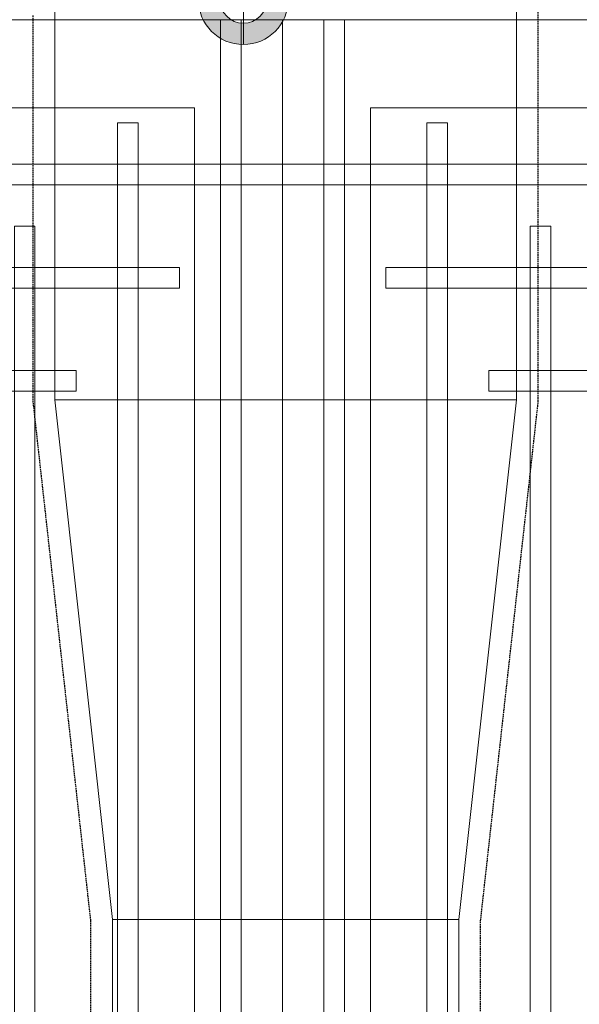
# Model space of a CAD drawing. Header units: millimetres. Extents: x -1097 to 62791, y -9731 to 18031.
# Tile 6 of 59: x 2733 to 3218, y -2807 to -1955. Entities that reach past the tile are written whole.
import ezdxf

# ---------------------------------------------------------------- set-up
doc = ezdxf.new("R2010")
doc.units = ezdxf.units.MM
doc.linetypes.add('DASHED', pattern=[19.05, 12.7, -6.35])
doc.layers.add('ACMV-DUCT-THERMAL-EXT-INS', color=9, linetype='DASHED', true_color=0x808080)
doc.layers.add('RCP LAYOUT', color=9, linetype='Continuous', true_color=0x808080)
doc.layers.add('ACMV-SA-DUCT', color=200, linetype='Continuous', lineweight=20, true_color=0xbf00ff)
for name, color, linetype, lineweight in [('Ceiling', 14, 'Continuous', 9), ('E Celing Lighting', 5, 'DASHED', 5), ('Lighting (Ceiling)', 160, 'Continuous', 15)]:
    doc.layers.add(name, color=color, linetype=linetype, lineweight=lineweight)

# ---------------------------------------------------------------- blocks, each defined once
blk = doc.blocks.new('cl')
at = {"layer": 'Lighting (Ceiling)', "true_color": 0x808080}
h = blk.add_hatch(color=8, dxfattribs=at)
h.dxf.hatch_style = 1
h.paths.add_polyline_path([(1.533, 0.03, 1), (-1.533, 0.03, 1)])
h.paths.add_polyline_path([(-0.806, 0.03, -1), (0.806, 0.03, -1)], flags=16)
at = {"layer": 'Lighting (Ceiling)', "color": 8, "true_color": 0x808080}
for p, q in [((0, 1.562), (0, -1.503)), ((-1.533, 0.03), (1.533, 0.03))]:
    blk.add_line(p, q, dxfattribs=at)
for radius in [1.533, 0.806]:
    blk.add_circle((0, 0.03), radius, dxfattribs=at)
blk = doc.blocks.new('iserb jk')
at = {"layer": 'E Celing Lighting'}
blk.add_blockref('cl', (1717981.66, -80107.684), dxfattribs=at)
blk = doc.blocks.new('ceiling inst 2')
at = {"color": 8, "lineweight": 0, "ltscale": 0.25, "true_color": 0x808080}
for points in [[(1722740.061, -79108.617), (1722783.851, -79108.617), (1722783.851, -79057.793), (1722740.061, -79057.793)], [(1722743.061, -79105.617), (1722780.851, -79105.617), (1722780.851, -79060.793), (1722743.061, -79060.793)]]:
    blk.add_lwpolyline(points, close=True, dxfattribs=at)
at = {"layer": 'Ceiling', "color": 8, "lineweight": 0, "ltscale": 0.25, "true_color": 0x808080}
for points in [[(1722782.444, -79108.617), (1722781.74, -79108.617), (1722781.74, -79057.793), (1722782.444, -79057.793)], [(1722778.222, -79105.098), (1722778.926, -79105.098), (1722778.926, -79061.312), (1722778.222, -79061.312)], [(1722783.851, -79063.423), (1722740.061, -79063.423), (1722740.061, -79062.719), (1722783.851, -79062.719)], [(1722774.704, -79101.58), (1722775.407, -79101.58), (1722775.407, -79064.83), (1722774.704, -79064.83)], [(1722780.333, -79066.237), (1722780.333, -79066.941), (1722743.583, -79066.941), (1722743.583, -79066.237)], [(1722776.817, -79069.755), (1722776.817, -79070.459), (1722747.103, -79070.459), (1722747.103, -79069.755)]]:
    blk.add_lwpolyline(points, close=True, dxfattribs=at)
blk = doc.blocks.new('grid 2')
at = {"color": 8, "true_color": 0x808080}
blk.add_blockref('ceiling inst 2', (-1212.769, 115.665), dxfattribs=at)
at = {"color": 8, "true_color": 0x808080, "xscale": -1}
blk.add_blockref('ceiling inst 2', (3444354.934, 115.665), dxfattribs=at)
blk = doc.blocks.new('IRISH HOUSE-RCP LAYOUT')
at = {"xscale": 25.4, "yscale": 25.4, "zscale": 25.4}
blk.add_blockref('grid 2', (-43724944.67, 2003175.56), dxfattribs=at)
at = {"layer": 'E Celing Lighting', "color": 8, "true_color": 0x808080, "xscale": 25.4, "yscale": 25.4, "zscale": 25.4}
blk.add_blockref('iserb jk', (-43633807.28, 2032797.32), dxfattribs=at)

msp = doc.modelspace()

# ---------------------------------------------------------------- linework, layer by layer
at = {"layer": 'ACMV-DUCT-THERMAL-EXT-INS', "ltscale": 0.1}
msp.add_lwpolyline([(2744.43, -1950.91), (2744.43, -2284.53), (2794.43, -2734.53), (2794.43, -8314.56, -0.414214), (2663.43, -8445.56), (1699.6, -8445.56), (1699.6, -8783.56), (2663.43, -8783.56, 0.414214), (3132.43, -8314.56), (3132.43, -2734.53), (3182.43, -2284.53), (3182.43, -170.54)], format="xyb", dxfattribs=at)
at = {"layer": 'ACMV-SA-DUCT'}
for points in [[(2763.43, -164.79), (3163.43, -164.79), (3163.43, -2283.48), (2763.43, -2283.48)], [(2763.43, -2283.48), (3163.43, -2283.48), (3113.43, -2733.48), (2813.43, -2733.48)], [(3113.43, -2733.48), (2813.43, -2733.48), (2813.43, -8314.56), (3113.43, -8314.56)]]:
    msp.add_lwpolyline(points, close=True, dxfattribs=at)

# ---------------------------------------------------------------- block references
at = {"layer": 'RCP LAYOUT'}
msp.add_blockref('IRISH HOUSE-RCP LAYOUT', (0, 0), dxfattribs=at)

doc.saveas('drawing.dxf')
